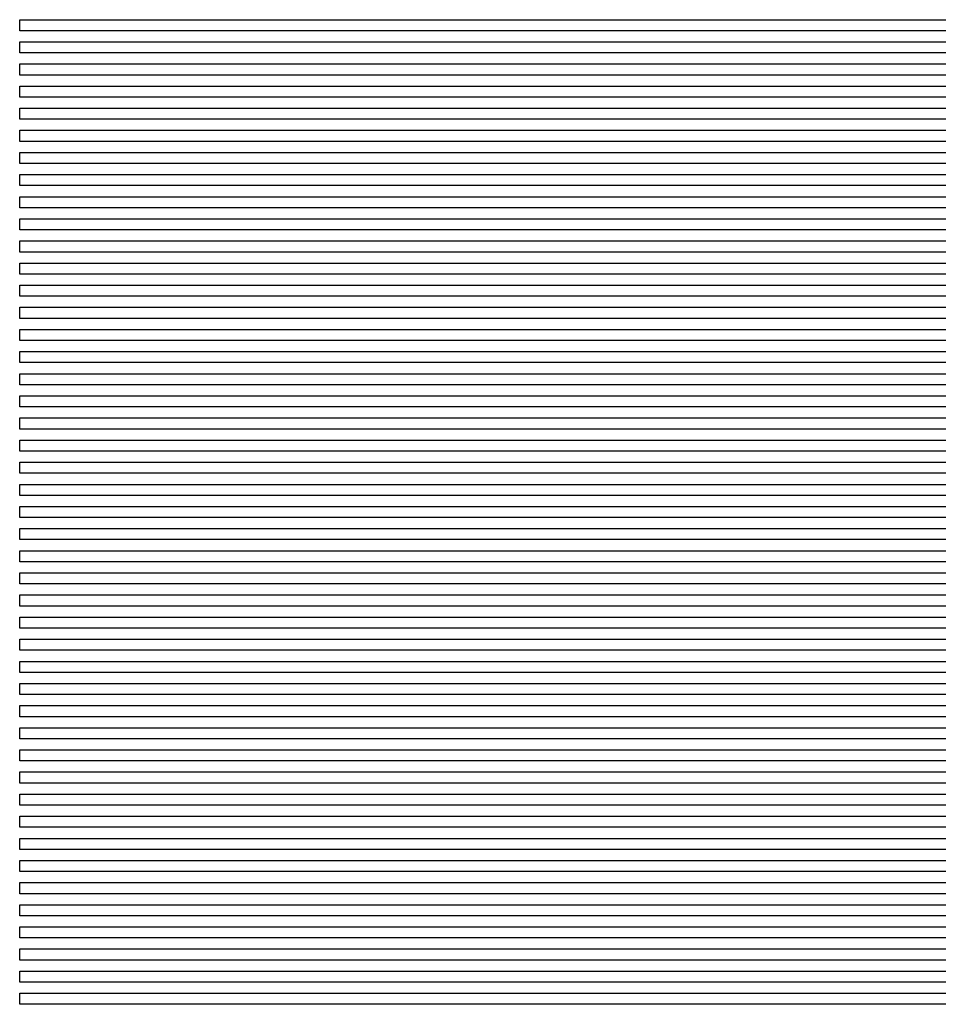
# Model space of a CAD drawing. Extents: x -4 to 4.3, y -2 to 2.5.
# Tile 6 of 108: x -4 to -2.96, y -0.86 to 0.25. Entities that reach past the tile are written whole.
import ezdxf

# ---------------------------------------------------------------- set-up
doc = ezdxf.new("R2010")
doc.units = 0

msp = doc.modelspace()

# ---------------------------------------------------------------- linework, layer by layer
at = {"layer": 'Default', "color": 72, "linetype": 'CONTINUOUS'}
for p, q in [((-4, 0.23754, -0.103), (-4, 0.25004, -0.103)), ((-4, 0.25004, -0.103), (-1.983375, 0.25004, -0.103)), ((-1.962674, 0.23754, -0.103498), (-4, 0.23754, -0.103)), ((-4, 0.21254, -0.103), (-4, 0.22504, -0.103)), ((-4, 0.22504, -0.103), (-1.983375, 0.22504, -0.103)), ((-1.983101, 0.21254, -0.103), (-4, 0.21254, -0.103)), ((-4, 0.18754, -0.103), (-4, 0.20004, -0.103)), ((-4, 0.20004, -0.103), (-1.983375, 0.20004, -0.103)), ((-1.983625, 0.18754, -0.103016), (-4, 0.18754, -0.103)), ((-4, 0.16254, -0.103), (-4, 0.17504, -0.103)), ((-4, 0.17504, -0.103), (-1.999, 0.17504, -0.103)), ((-1.981614, 0.16254, -0.103156), (-4, 0.16254, -0.103)), ((-4, 0.13754, -0.103), (-4, 0.15004, -0.103)), ((-4, 0.15004, -0.103), (-1.999, 0.15004, -0.103)), ((-1.984827, 0.13754, -0.10351), (-4, 0.13754, -0.103)), ((-4, 0.11254, -0.103), (-4, 0.12504, -0.103)), ((-4, 0.12504, -0.103), (-1.999, 0.12504, -0.103)), ((-1.989362, 0.11254, -0.103078), (-4, 0.11254, -0.103)), ((-4, 0.08754, -0.103), (-4, 0.10004, -0.103)), ((-4, 0.10004, -0.103), (-2.014625, 0.10004, -0.103)), ((-1.996443, 0.08754, -0.103159), (-4, 0.08754, -0.103)), ((-4, 0.06254, -0.103), (-4, 0.07504, -0.103)), ((-4, 0.07504, -0.103), (-2.014625, 0.07504, -0.103)), ((-2.003411, 0.06254, -0.103181), (-4, 0.06254, -0.103)), ((-4, 0.03754, -0.103), (-4, 0.05004, -0.103)), ((-4, 0.05004, -0.103), (-2.014625, 0.05004, -0.103)), ((-2.005703, 0.03754, -0.103026), (-4, 0.03754, -0.103)), ((-4, 0.01254, -0.103), (-4, 0.02504, -0.103)), ((-4, 0.02504, -0.103), (-2.03025, 0.02504, -0.103)), ((-2.017948, 0.01254, -0.103), (-4, 0.01254, -0.103)), ((-4, -0.01246, -0.103), (-4, 0.00004, -0.103)), ((-4, 0.00004, -0.103), (-2.014625, 0.00004, -0.103001)), ((-2.018985, -0.01246, -0.103155), (-4, -0.01246, -0.103)), ((-4, -0.03746, -0.103), (-4, -0.02496, -0.103)), ((-4, -0.02496, -0.103), (-2.03025, -0.02496, -0.103)), ((-2.014924, -0.03746, -0.103468), (-4, -0.03746, -0.103)), ((-4, -0.06246, -0.103), (-4, -0.04996, -0.103)), ((-4, -0.04996, -0.103), (-2.03025, -0.04996, -0.103)), ((-2.031978, -0.06246, -0.103), (-4, -0.06246, -0.103)), ((-4, -0.08746, -0.103), (-4, -0.07496, -0.103)), ((-4, -0.07496, -0.103), (-2.03025, -0.07496, -0.103)), ((-2.029401, -0.08746, -0.103185), (-4, -0.08746, -0.103)), ((-4, -0.11246, -0.103), (-4, -0.09996, -0.103)), ((-4, -0.09996, -0.103), (-2.045875, -0.09996, -0.103)), ((-2.033297, -0.11246, -0.103149), (-4, -0.11246, -0.103)), ((-4, -0.13746, -0.103), (-4, -0.12496, -0.103)), ((-4, -0.12496, -0.103), (-2.045875, -0.12496, -0.103)), ((-2.048367, -0.13746, -0.103), (-4, -0.13746, -0.103)), ((-4, -0.16246, -0.103), (-4, -0.14996, -0.103)), ((-4, -0.14996, -0.103), (-2.045875, -0.14996, -0.103)), ((-2.045081, -0.16246, -0.103167), (-4, -0.16246, -0.103)), ((-4, -0.18746, -0.103), (-4, -0.17496, -0.103)), ((-4, -0.17496, -0.103), (-2.0615, -0.17496, -0.103)), ((-2.052882, -0.18746, -0.103), (-4, -0.18746, -0.103)), ((-4, -0.21246, -0.103), (-4, -0.19996, -0.103)), ((-4, -0.19996, -0.103), (-2.0615, -0.19996, -0.103)), ((-2.066784, -0.21246, -0.103), (-4, -0.21246, -0.103)), ((-4, -0.23746, -0.103), (-4, -0.22496, -0.103)), ((-4, -0.22496, -0.103), (-2.0615, -0.22496, -0.103)), ((-2.065653, -0.23746, -0.103112), (-4, -0.23746, -0.103)), ((-4, -0.26246, -0.103), (-4, -0.24996, -0.103)), ((-4, -0.24996, -0.103), (-2.077125, -0.24996, -0.103)), ((-2.067304, -0.26246, -0.103005), (-4, -0.26246, -0.103)), ((-4, -0.28746, -0.103), (-4, -0.27496, -0.103)), ((-4, -0.27496, -0.103), (-2.077125, -0.27496, -0.103)), ((-2.069666, -0.28746, -0.103269), (-4, -0.28746, -0.103)), ((-4, -0.31246, -0.103), (-4, -0.29996, -0.103)), ((-4, -0.29996, -0.103), (-2.077125, -0.29996, -0.103)), ((-2.098064, -0.31246, -0.103), (-4, -0.31246, -0.103)), ((-4, -0.33746, -0.103), (-4, -0.32496, -0.103)), ((-4, -0.32496, -0.103), (-2.09275, -0.32496, -0.103)), ((-2.089243, -0.33746, -0.103), (-4, -0.33746, -0.103)), ((-4, -0.36246, -0.103), (-4, -0.34996, -0.103)), ((-4, -0.34996, -0.103), (-2.09275, -0.34996, -0.103)), ((-2.096187, -0.36246, -0.103), (-4, -0.36246, -0.103)), ((-4, -0.38746, -0.103), (-4, -0.37496, -0.103)), ((-4, -0.37496, -0.103), (-2.09275, -0.37496, -0.103)), ((-2.098996, -0.38746, -0.103), (-4, -0.38746, -0.103)), ((-4, -0.41246, -0.103), (-4, -0.39996, -0.103)), ((-4, -0.39996, -0.103), (-2.108375, -0.39996, -0.103)), ((-2.104172, -0.41246, -0.103), (-4, -0.41246, -0.103)), ((-4, -0.43746, -0.103), (-4, -0.42496, -0.103)), ((-4, -0.42496, -0.103), (-2.108375, -0.42496, -0.103)), ((-2.104224, -0.43746, -0.103024), (-4, -0.43746, -0.103)), ((-4, -0.46246, -0.103), (-4, -0.44996, -0.103)), ((-4, -0.44996, -0.103), (-2.124, -0.44996, -0.103)), ((-2.111085, -0.46246, -0.103133), (-4, -0.46246, -0.103)), ((-4, -0.48746, -0.103), (-4, -0.47496, -0.103)), ((-4, -0.47496, -0.103), (-2.124, -0.47496, -0.103)), ((-2.115237, -0.48746, -0.103218), (-4, -0.48746, -0.103)), ((-4, -0.51246, -0.103), (-4, -0.49996, -0.103)), ((-4, -0.49996, -0.103), (-2.124, -0.49996, -0.103)), ((-2.126631, -0.51246, -0.103), (-4, -0.51246, -0.103)), ((-4, -0.53746, -0.103), (-4, -0.52496, -0.103)), ((-4, -0.52496, -0.103), (-2.139625, -0.52496, -0.103)), ((-2.133883, -0.53746, -0.103), (-4, -0.53746, -0.103)), ((-4, -0.56246, -0.103), (-4, -0.54996, -0.103)), ((-4, -0.54996, -0.103), (-2.139625, -0.54996, -0.103)), ((-2.136045, -0.56246, -0.103), (-4, -0.56246, -0.103)), ((-4, -0.58746, -0.103), (-4, -0.57496, -0.103)), ((-4, -0.57496, -0.103), (-2.139625, -0.57496, -0.103)), ((-2.149873, -0.58746, -0.103), (-4, -0.58746, -0.103)), ((-4, -0.61246, -0.103), (-4, -0.59996, -0.103)), ((-4, -0.59996, -0.103), (-2.15525, -0.59996, -0.103)), ((-2.142245, -0.61246, -0.103098), (-4, -0.61246, -0.103)), ((-4, -0.63746, -0.103), (-4, -0.62496, -0.103)), ((-4, -0.62496, -0.103), (-2.15525, -0.62496, -0.103)), ((-2.152107, -0.63746, -0.103), (-4, -0.63746, -0.103)), ((-4, -0.66246, -0.103), (-4, -0.64996, -0.103)), ((-4, -0.64996, -0.103), (-2.170875, -0.64996, -0.103)), ((-2.153553, -0.66246, -0.103156), (-4, -0.66246, -0.103)), ((-4, -0.68746, -0.103), (-4, -0.67496, -0.103)), ((-4, -0.67496, -0.103), (-2.170875, -0.67496, -0.103)), ((-2.169939, -0.68746, -0.103), (-4, -0.68746, -0.103)), ((-4, -0.71246, -0.103), (-4, -0.69996, -0.103)), ((-4, -0.69996, -0.103), (-2.1865, -0.69996, -0.103)), ((-2.175983, -0.71246, -0.103), (-4, -0.71246, -0.103)), ((-4, -0.73746, -0.103), (-4, -0.72496, -0.103)), ((-4, -0.72496, -0.103), (-2.1865, -0.72496, -0.103)), ((-2.177835, -0.73746, -0.103058), (-4, -0.73746, -0.103)), ((-4, -0.76246, -0.103), (-4, -0.74996, -0.103)), ((-4, -0.74996, -0.103), (-2.202125, -0.74996, -0.103)), ((-2.184872, -0.76246, -0.103152), (-4, -0.76246, -0.103)), ((-4, -0.78746, -0.103), (-4, -0.77496, -0.103)), ((-4, -0.77496, -0.103), (-2.202125, -0.77496, -0.103008)), ((-2.207959, -0.78746, -0.103), (-4, -0.78746, -0.103)), ((-4, -0.81246, -0.103), (-4, -0.79996, -0.103)), ((-4, -0.79996, -0.103), (-2.21775, -0.79996, -0.103)), ((-2.215308, -0.81246, -0.103061), (-4, -0.81246, -0.103)), ((-4, -0.83746, -0.103), (-4, -0.82496, -0.103)), ((-4, -0.82496, -0.103), (-2.233375, -0.82496, -0.103)), ((-2.210895, -0.83746, -0.103477), (-4, -0.83746, -0.103)), ((-4, -0.86246, -0.103), (-4, -0.84996, -0.103)), ((-4, -0.84996, -0.103), (-2.233375, -0.84996, -0.103)), ((-2.231092, -0.86246, -0.103071), (-4, -0.86246, -0.103))]:
    msp.add_line(p, q, dxfattribs=at)

doc.saveas('drawing.dxf')
